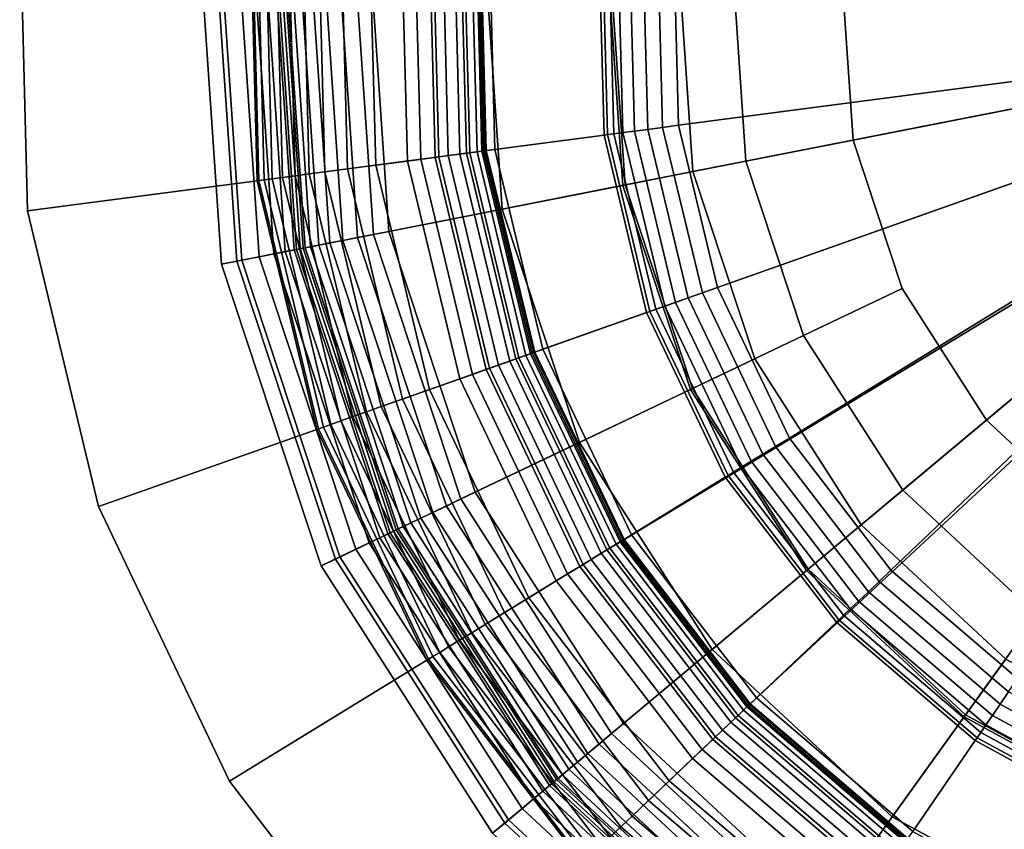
# Model space of a CAD drawing. Extents: x -43.1 to 43.1, y -41.3 to 41.3.
# Tile 123 of 256: x -43.057 to -42.109, y 6.86 to 7.639. Entities that reach past the tile are written whole.
import ezdxf

# ---------------------------------------------------------------- set-up
doc = ezdxf.new("R2010")
doc.units = 0
for name, color, linetype in [('LAMP', 7, 'CONTINUOUS'), ('LAMP_SUPPORT', 18, 'CONTINUOUS'), ('METAL_BASE', 254, 'CONTINUOUS')]:
    doc.layers.add(name, color=color, linetype=linetype)

msp = doc.modelspace()

# ---------------------------------------------------------------- linework, layer by layer
at = {"layer": 'LAMP'}
for points in [[(-42.0338, 8.3006, 31.956), (-42.1868, 8.1882, 31.956), (-41.6655, 7.6388, 31.956), (-41.8577, 8.3714, 31.956)], [(-42.3071, 8.0413, 31.956), (-42.387, 7.8691, 31.956), (-41.6655, 7.6388, 31.956), (-42.1868, 8.1882, 31.956)], [(-42.1739, 7.9577, 35.0862), (-42.0786, 8.0741, 35.0862), (-41.6655, 7.6388, 35.0862), (-42.2372, 7.8213, 35.0862)], [(-42.4216, 7.6824, 31.956), (-42.4087, 7.493, 31.956), (-41.6655, 7.6388, 31.956), (-42.387, 7.8691, 31.956)], [(-42.2647, 7.6733, 35.0862), (-42.2372, 7.8213, 35.0862), (-41.6655, 7.6388, 35.0862), (-42.2544, 7.5232, 35.0862)], [(-42.8628, 7.4039, 34.4527), (-42.8836, 7.709, 34.4527), (-42.8684, 7.7081, 34.5706), (-42.8479, 7.4068, 34.5706)], [(-42.8432, 7.4077, 34.1969), (-42.8636, 7.7079, 34.1969), (-42.8836, 7.709, 34.4527), (-42.8628, 7.4039, 34.4527)], [(-42.8479, 7.4068, 34.5706), (-42.8684, 7.7081, 34.5706), (-42.8099, 7.7048, 34.6933), (-42.7903, 7.4181, 34.6933)], [(-42.8264, 7.411, 33.9125), (-42.8465, 7.7069, 33.9125), (-42.8636, 7.7079, 34.1969), (-42.8432, 7.4077, 34.1969)], [(-42.8124, 7.4138, 33.6123), (-42.8323, 7.7061, 33.6123), (-42.8465, 7.7069, 33.9125), (-42.8264, 7.411, 33.9125)], [(-42.8012, 7.416, 33.3092), (-42.8209, 7.7054, 33.3092), (-42.8323, 7.7061, 33.6123), (-42.8124, 7.4138, 33.6123)], [(-42.7927, 7.4176, 33.0163), (-42.8123, 7.7049, 33.0163), (-42.8209, 7.7054, 33.3092), (-42.8012, 7.416, 33.3092)], [(-42.787, 7.4187, 32.7463), (-42.8065, 7.7046, 32.7463), (-42.8123, 7.7049, 33.0163), (-42.7927, 7.4176, 33.0163)], [(-42.7903, 7.4181, 34.6933), (-42.8099, 7.7048, 34.6933), (-42.7194, 7.6995, 34.8124), (-42.7014, 7.4355, 34.8124)], [(-42.784, 7.4193, 32.5123), (-42.8034, 7.7044, 32.5123), (-42.8065, 7.7046, 32.7463), (-42.787, 7.4187, 32.7463)], [(-42.7821, 7.4197, 32.4972), (-42.8015, 7.7043, 32.4972), (-42.8034, 7.7044, 32.5123), (-42.784, 7.4193, 32.5123)], [(-42.7769, 7.4207, 32.4834), (-42.7962, 7.704, 32.4834), (-42.8015, 7.7043, 32.4972), (-42.7821, 7.4197, 32.4972)], [(-42.7688, 7.4223, 32.4712), (-42.788, 7.7035, 32.4712), (-42.7962, 7.704, 32.4834), (-42.7769, 7.4207, 32.4834)], [(-42.7583, 7.4244, 32.4612), (-42.7773, 7.7029, 32.4612), (-42.788, 7.7035, 32.4712), (-42.7688, 7.4223, 32.4712)], [(-42.7458, 7.4268, 32.4537), (-42.7645, 7.7021, 32.4537), (-42.7773, 7.7029, 32.4612), (-42.7583, 7.4244, 32.4612)], [(-42.7316, 7.4296, 32.4491), (-42.7501, 7.7013, 32.4491), (-42.7645, 7.7021, 32.4537), (-42.7458, 7.4268, 32.4537)], [(-42.7163, 7.4326, 32.4478), (-42.7345, 7.7004, 32.4478), (-42.7501, 7.7013, 32.4491), (-42.7316, 7.4296, 32.4491)], [(-42.476, 7.4798, 32.4555), (-42.4901, 7.6863, 32.4555), (-42.7345, 7.7004, 32.4478), (-42.7163, 7.4326, 32.4478)], [(-42.7014, 7.4355, 34.8124), (-42.7194, 7.6995, 34.8124), (-42.6083, 7.6931, 34.9196), (-42.5922, 7.457, 34.9196)], [(-42.5922, 7.457, 34.9196), (-42.6083, 7.6931, 34.9196), (-42.4879, 7.6862, 35.0066), (-42.4739, 7.4802, 35.0066)], [(-42.4087, 7.493, 31.956), (-42.4216, 7.6824, 31.956), (-42.4901, 7.6863, 32.4555), (-42.476, 7.4798, 32.4555)], [(-42.4739, 7.4802, 35.0066), (-42.4879, 7.6862, 35.0066), (-42.3696, 7.6794, 35.0649), (-42.3576, 7.503, 35.0649)], [(-42.3576, 7.503, 35.0649), (-42.3696, 7.6794, 35.0649), (-42.2647, 7.6733, 35.0862), (-42.2544, 7.5232, 35.0862)], [(-42.3491, 7.3127, 31.956), (-42.2465, 7.1529, 31.956), (-41.6655, 7.6388, 31.956), (-42.4087, 7.493, 31.956)], [(-42.2072, 7.3804, 35.0862), (-42.2544, 7.5232, 35.0862), (-41.6655, 7.6388, 35.0862), (-42.1259, 7.2538, 35.0862)], [(-42.1074, 7.0237, 31.956), (-41.9406, 6.9331, 31.956), (-41.6655, 7.6388, 31.956), (-42.2465, 7.1529, 31.956)], [(-42.0157, 7.1514, 35.0862), (-42.1259, 7.2538, 35.0862), (-41.6655, 7.6388, 35.0862), (-41.8835, 7.0796, 35.0862)], [(-42.3021, 7.3351, 35.0649), (-42.3576, 7.503, 35.0649), (-42.2544, 7.5232, 35.0862), (-42.2072, 7.3804, 35.0862)], [(-42.409, 7.2841, 35.0066), (-42.4739, 7.4802, 35.0066), (-42.3576, 7.503, 35.0649), (-42.3021, 7.3351, 35.0649)], [(-42.3491, 7.3127, 31.956), (-42.4087, 7.493, 31.956), (-42.476, 7.4798, 32.4555), (-42.411, 7.2832, 32.4555)], [(-42.411, 7.2832, 32.4555), (-42.476, 7.4798, 32.4555), (-42.7163, 7.4326, 32.4478), (-42.632, 7.1778, 32.4478)], [(-42.5179, 7.2322, 34.9196), (-42.5922, 7.457, 34.9196), (-42.4739, 7.4802, 35.0066), (-42.409, 7.2841, 35.0066)], [(-42.6183, 7.1843, 34.8124), (-42.7014, 7.4355, 34.8124), (-42.5922, 7.457, 34.9196), (-42.5179, 7.2322, 34.9196)], [(-42.7001, 7.1453, 34.6933), (-42.7903, 7.4181, 34.6933), (-42.7014, 7.4355, 34.8124), (-42.6183, 7.1843, 34.8124)], [(-42.6591, 7.1648, 32.4537), (-42.7458, 7.4268, 32.4537), (-42.7583, 7.4244, 32.4612), (-42.6707, 7.1593, 32.4612)], [(-42.6461, 7.171, 32.4491), (-42.7316, 7.4296, 32.4491), (-42.7458, 7.4268, 32.4537), (-42.6591, 7.1648, 32.4537)], [(-42.632, 7.1778, 32.4478), (-42.7163, 7.4326, 32.4478), (-42.7316, 7.4296, 32.4491), (-42.6461, 7.171, 32.4491)], [(-42.753, 7.12, 34.5706), (-42.8479, 7.4068, 34.5706), (-42.7903, 7.4181, 34.6933), (-42.7001, 7.1453, 34.6933)], [(-42.7101, 7.1405, 33.3092), (-42.8012, 7.416, 33.3092), (-42.8124, 7.4138, 33.6123), (-42.7204, 7.1356, 33.6123)], [(-42.7023, 7.1442, 33.0163), (-42.7927, 7.4176, 33.0163), (-42.8012, 7.416, 33.3092), (-42.7101, 7.1405, 33.3092)], [(-42.6971, 7.1467, 32.7463), (-42.787, 7.4187, 32.7463), (-42.7927, 7.4176, 33.0163), (-42.7023, 7.1442, 33.0163)], [(-42.6943, 7.148, 32.5123), (-42.784, 7.4193, 32.5123), (-42.787, 7.4187, 32.7463), (-42.6971, 7.1467, 32.7463)], [(-42.6925, 7.1489, 32.4972), (-42.7821, 7.4197, 32.4972), (-42.784, 7.4193, 32.5123), (-42.6943, 7.148, 32.5123)], [(-42.6878, 7.1512, 32.4834), (-42.7769, 7.4207, 32.4834), (-42.7821, 7.4197, 32.4972), (-42.6925, 7.1489, 32.4972)], [(-42.6803, 7.1547, 32.4712), (-42.7688, 7.4223, 32.4712), (-42.7769, 7.4207, 32.4834), (-42.6878, 7.1512, 32.4834)], [(-42.6707, 7.1593, 32.4612), (-42.7583, 7.4244, 32.4612), (-42.7688, 7.4223, 32.4712), (-42.6803, 7.1547, 32.4712)], [(-42.7487, 7.1221, 34.1969), (-42.8432, 7.4077, 34.1969), (-42.8628, 7.4039, 34.4527), (-42.7668, 7.1135, 34.4527)], [(-42.7668, 7.1135, 34.4527), (-42.8628, 7.4039, 34.4527), (-42.8479, 7.4068, 34.5706), (-42.753, 7.12, 34.5706)], [(-42.7333, 7.1295, 33.9125), (-42.8264, 7.411, 33.9125), (-42.8432, 7.4077, 34.1969), (-42.7487, 7.1221, 34.1969)], [(-42.7204, 7.1356, 33.6123), (-42.8124, 7.4138, 33.6123), (-42.8264, 7.411, 33.9125), (-42.7333, 7.1295, 33.9125)], [(-42.2065, 7.1864, 35.0649), (-42.3021, 7.3351, 35.0649), (-42.2072, 7.3804, 35.0862), (-42.1259, 7.2538, 35.0862)], [(-42.2975, 7.1103, 35.0066), (-42.409, 7.2841, 35.0066), (-42.3021, 7.3351, 35.0649), (-42.2065, 7.1864, 35.0649)], [(-42.2465, 7.1529, 31.956), (-42.3491, 7.3127, 31.956), (-42.411, 7.2832, 32.4555), (-42.2991, 7.1089, 32.4555)], [(-42.2991, 7.1089, 32.4555), (-42.411, 7.2832, 32.4555), (-42.632, 7.1778, 32.4478), (-42.487, 6.9519, 32.4478)], [(-42.39, 7.033, 34.9196), (-42.5179, 7.2322, 34.9196), (-42.409, 7.2841, 35.0066), (-42.2975, 7.1103, 35.0066)], [(-42.077, 7.066, 35.0649), (-42.2065, 7.1864, 35.0649), (-42.1259, 7.2538, 35.0862), (-42.0157, 7.1514, 35.0862)], [(-42.4754, 6.9616, 34.8124), (-42.6183, 7.1843, 34.8124), (-42.5179, 7.2322, 34.9196), (-42.39, 7.033, 34.9196)], [(-42.5449, 6.9035, 34.6933), (-42.7001, 7.1453, 34.6933), (-42.6183, 7.1843, 34.8124), (-42.4754, 6.9616, 34.8124)], [(-42.1462, 6.9698, 35.0066), (-42.2975, 7.1103, 35.0066), (-42.2065, 7.1864, 35.0649), (-42.077, 7.066, 35.0649)], [(-42.499, 6.9418, 32.4491), (-42.6461, 7.171, 32.4491), (-42.6591, 7.1648, 32.4537), (-42.51, 6.9326, 32.4537)], [(-42.487, 6.9519, 32.4478), (-42.632, 7.1778, 32.4478), (-42.6461, 7.171, 32.4491), (-42.499, 6.9418, 32.4491)], [(-42.5199, 6.9244, 32.4612), (-42.6707, 7.1593, 32.4612), (-42.6803, 7.1547, 32.4712), (-42.5281, 6.9175, 32.4712)], [(-42.51, 6.9326, 32.4537), (-42.6591, 7.1648, 32.4537), (-42.6707, 7.1593, 32.4612), (-42.5199, 6.9244, 32.4612)], [(-42.5344, 6.9122, 32.4834), (-42.6878, 7.1512, 32.4834), (-42.6925, 7.1489, 32.4972), (-42.5384, 6.9088, 32.4972)], [(-42.5281, 6.9175, 32.4712), (-42.6803, 7.1547, 32.4712), (-42.6878, 7.1512, 32.4834), (-42.5344, 6.9122, 32.4834)], [(-42.1074, 7.0237, 31.956), (-42.2465, 7.1529, 31.956), (-42.2991, 7.1089, 32.4555), (-42.1475, 6.968, 32.4555)], [(-42.5899, 6.8658, 34.5706), (-42.753, 7.12, 34.5706), (-42.7001, 7.1453, 34.6933), (-42.5449, 6.9035, 34.6933)], [(-42.5533, 6.8964, 33.3092), (-42.7101, 7.1405, 33.3092), (-42.7204, 7.1356, 33.6123), (-42.5621, 6.8891, 33.6123)], [(-42.5467, 6.9019, 33.0163), (-42.7023, 7.1442, 33.0163), (-42.7101, 7.1405, 33.3092), (-42.5533, 6.8964, 33.3092)], [(-42.5423, 6.9056, 32.7463), (-42.6971, 7.1467, 32.7463), (-42.7023, 7.1442, 33.0163), (-42.5467, 6.9019, 33.0163)], [(-42.5399, 6.9076, 32.5123), (-42.6943, 7.148, 32.5123), (-42.6971, 7.1467, 32.7463), (-42.5423, 6.9056, 32.7463)], [(-42.5384, 6.9088, 32.4972), (-42.6925, 7.1489, 32.4972), (-42.6943, 7.148, 32.5123), (-42.5399, 6.9076, 32.5123)], [(-42.5621, 6.8891, 33.6123), (-42.7204, 7.1356, 33.6123), (-42.7333, 7.1295, 33.9125), (-42.573, 6.8799, 33.9125)], [(-42.5862, 6.8689, 34.1969), (-42.7487, 7.1221, 34.1969), (-42.7668, 7.1135, 34.4527), (-42.6016, 6.8561, 34.4527)], [(-42.573, 6.8799, 33.9125), (-42.7333, 7.1295, 33.9125), (-42.7487, 7.1221, 34.1969), (-42.5862, 6.8689, 34.1969)], [(-42.6016, 6.8561, 34.4527), (-42.7668, 7.1135, 34.4527), (-42.753, 7.12, 34.5706), (-42.5899, 6.8658, 34.5706)], [(-42.1475, 6.968, 32.4555), (-42.2991, 7.1089, 32.4555), (-42.487, 6.9519, 32.4478), (-42.2903, 6.7692, 32.4478)], [(-42.2166, 6.8718, 34.9196), (-42.39, 7.033, 34.9196), (-42.2975, 7.1103, 35.0066), (-42.1462, 6.9698, 35.0066)], [(-41.9647, 6.8712, 35.0066), (-42.1462, 6.9698, 35.0066), (-42.077, 7.066, 35.0649), (-41.9217, 6.9817, 35.0649)], [(-42.2815, 6.7815, 34.8124), (-42.4754, 6.9616, 34.8124), (-42.39, 7.033, 34.9196), (-42.2166, 6.8718, 34.9196)], [(-41.9406, 6.9331, 31.956), (-42.1074, 7.0237, 31.956), (-42.1475, 6.968, 32.4555), (-41.9655, 6.8692, 32.4555)], [(-42.0085, 6.7589, 34.9196), (-42.2166, 6.8718, 34.9196), (-42.1462, 6.9698, 35.0066), (-41.9647, 6.8712, 35.0066)], [(-42.3344, 6.7078, 34.6933), (-42.5449, 6.9035, 34.6933), (-42.4754, 6.9616, 34.8124), (-42.2815, 6.7815, 34.8124)], [(-41.9655, 6.8692, 32.4555), (-42.1475, 6.968, 32.4555), (-42.2903, 6.7692, 32.4478), (-42.0544, 6.6411, 32.4478)], [(-42.2903, 6.7692, 32.4478), (-42.487, 6.9519, 32.4478), (-42.499, 6.9418, 32.4491), (-42.2995, 6.7565, 32.4491)], [(-42.2995, 6.7565, 32.4491), (-42.499, 6.9418, 32.4491), (-42.51, 6.9326, 32.4537), (-42.3079, 6.7447, 32.4537)], [(-42.3079, 6.7447, 32.4537), (-42.51, 6.9326, 32.4537), (-42.5199, 6.9244, 32.4612), (-42.3154, 6.7344, 32.4612)], [(-42.3154, 6.7344, 32.4612), (-42.5199, 6.9244, 32.4612), (-42.5281, 6.9175, 32.4712), (-42.3216, 6.7257, 32.4712)], [(-42.3216, 6.7257, 32.4712), (-42.5281, 6.9175, 32.4712), (-42.5344, 6.9122, 32.4834), (-42.3264, 6.719, 32.4834)], [(-42.3686, 6.6602, 34.5706), (-42.5899, 6.8658, 34.5706), (-42.5449, 6.9035, 34.6933), (-42.3344, 6.7078, 34.6933)], [(-42.3324, 6.7106, 32.7463), (-42.5423, 6.9056, 32.7463), (-42.5467, 6.9019, 33.0163), (-42.3358, 6.7059, 33.0163)], [(-42.3306, 6.7131, 32.5123), (-42.5399, 6.9076, 32.5123), (-42.5423, 6.9056, 32.7463), (-42.3324, 6.7106, 32.7463)], [(-42.3295, 6.7147, 32.4972), (-42.5384, 6.9088, 32.4972), (-42.5399, 6.9076, 32.5123), (-42.3306, 6.7131, 32.5123)], [(-42.3264, 6.719, 32.4834), (-42.5344, 6.9122, 32.4834), (-42.5384, 6.9088, 32.4972), (-42.3295, 6.7147, 32.4972)], [(-42.3408, 6.6989, 33.3092), (-42.5533, 6.8964, 33.3092), (-42.5621, 6.8891, 33.6123), (-42.3475, 6.6896, 33.6123)], [(-42.3358, 6.7059, 33.0163), (-42.5467, 6.9019, 33.0163), (-42.5533, 6.8964, 33.3092), (-42.3408, 6.6989, 33.3092)], [(-42.3475, 6.6896, 33.6123), (-42.5621, 6.8891, 33.6123), (-42.573, 6.8799, 33.9125), (-42.3558, 6.678, 33.9125)], [(-42.3558, 6.678, 33.9125), (-42.573, 6.8799, 33.9125), (-42.5862, 6.8689, 34.1969), (-42.3658, 6.6641, 34.1969)], [(-42.3658, 6.6641, 34.1969), (-42.5862, 6.8689, 34.1969), (-42.6016, 6.8561, 34.4527), (-42.3775, 6.6479, 34.4527)], [(-42.3775, 6.6479, 34.4527), (-42.6016, 6.8561, 34.4527), (-42.5899, 6.8658, 34.5706), (-42.3686, 6.6602, 34.5706)], [(-42.0489, 6.6552, 34.8124), (-42.2815, 6.7815, 34.8124), (-42.2166, 6.8718, 34.9196), (-42.0085, 6.7589, 34.9196)]]:
    msp.add_3dface(points, dxfattribs=at)
at = {"layer": 'LAMP_SUPPORT'}
for points in [[(-41.6845, 7.6398, 31.3898), (-41.6832, 7.6299, 31.3898), (-42.6139, 7.7129, 31.3898), (-42.5775, 7.9094, 31.3898)], [(-42.8348, 7.7303, 28.8247), (-42.8283, 7.4842, 28.8247), (-42.8266, 7.4844, 28.8097), (-42.833, 7.7302, 28.8097)], [(-42.8348, 7.7303, 32.2886), (-42.8283, 7.4842, 32.2886), (-42.8283, 7.4842, 28.8247), (-42.8348, 7.7303, 28.8247)], [(-42.833, 7.7302, 32.3037), (-42.8266, 7.4844, 32.3037), (-42.8283, 7.4842, 32.2886), (-42.8348, 7.7303, 32.2886)], [(-42.833, 7.7302, 28.8097), (-42.8266, 7.4844, 28.8097), (-42.8217, 7.4851, 28.7959), (-42.8281, 7.7298, 28.7959)], [(-42.8281, 7.7298, 32.3175), (-42.8217, 7.4851, 32.3175), (-42.8266, 7.4844, 32.3037), (-42.833, 7.7302, 32.3037)], [(-42.8281, 7.7298, 28.7959), (-42.8217, 7.4851, 28.7959), (-42.814, 7.4861, 28.7837), (-42.8204, 7.7292, 28.7837)], [(-42.8204, 7.7292, 32.3297), (-42.814, 7.4861, 32.3297), (-42.8217, 7.4851, 32.3175), (-42.8281, 7.7298, 32.3175)], [(-42.8204, 7.7292, 28.7837), (-42.814, 7.4861, 28.7837), (-42.8039, 7.4874, 28.7735), (-42.8102, 7.7284, 28.7735)], [(-42.8102, 7.7284, 32.3398), (-42.8039, 7.4874, 32.3398), (-42.814, 7.4861, 32.3297), (-42.8204, 7.7292, 32.3297)], [(-42.8102, 7.7284, 28.7735), (-42.8039, 7.4874, 28.7735), (-42.7918, 7.489, 28.7657), (-42.7981, 7.7274, 28.7657)], [(-42.7981, 7.7274, 32.3476), (-42.7918, 7.489, 32.3476), (-42.8039, 7.4874, 32.3398), (-42.8102, 7.7284, 32.3398)], [(-42.7981, 7.7274, 28.7657), (-42.7918, 7.489, 28.7657), (-42.7781, 7.4908, 28.7608), (-42.7843, 7.7263, 28.7608)], [(-42.7843, 7.7263, 32.3525), (-42.7781, 7.4908, 32.3525), (-42.7918, 7.489, 32.3476), (-42.7981, 7.7274, 32.3476)], [(-42.7843, 7.7263, 28.7608), (-42.7781, 7.4908, 28.7608), (-42.7632, 7.4928, 28.7591), (-42.7693, 7.7251, 28.7591)], [(-42.7693, 7.7251, 32.3543), (-42.7632, 7.4928, 32.3543), (-42.7781, 7.4908, 32.3525), (-42.7843, 7.7263, 32.3525)], [(-42.7693, 7.7251, 28.7591), (-42.7632, 7.4928, 28.7591), (-42.7414, 7.4956, 28.7574), (-42.7474, 7.7234, 28.7574)], [(-42.6763, 7.7178, 32.3543), (-42.6707, 7.5049, 32.3543), (-42.7632, 7.4928, 32.3543), (-42.7693, 7.7251, 32.3543)], [(-42.7474, 7.7234, 28.7574), (-42.7414, 7.4956, 28.7574), (-42.7141, 7.4992, 28.7526), (-42.72, 7.7213, 28.7526)], [(-42.72, 7.7213, 28.7526), (-42.7141, 7.4992, 28.7526), (-42.6836, 7.5032, 28.745), (-42.6892, 7.7188, 28.745)], [(-42.6892, 7.7188, 28.745), (-42.6836, 7.5032, 28.745), (-42.6532, 7.5072, 28.735), (-42.6587, 7.7164, 28.735)], [(-42.6624, 7.7167, 32.3527), (-42.6569, 7.5067, 32.3527), (-42.6707, 7.5049, 32.3543), (-42.6763, 7.7178, 32.3543)], [(-42.6496, 7.7157, 32.3481), (-42.6442, 7.5084, 32.3481), (-42.6569, 7.5067, 32.3527), (-42.6624, 7.7167, 32.3527)], [(-42.6587, 7.7164, 28.735), (-42.6532, 7.5072, 28.735), (-42.6267, 7.5107, 28.7229), (-42.632, 7.7143, 28.7229)], [(-42.6384, 7.7148, 32.3409), (-42.633, 7.5099, 32.3409), (-42.6442, 7.5084, 32.3481), (-42.6496, 7.7157, 32.3481)], [(-42.6289, 7.7141, 32.3315), (-42.6236, 7.5111, 32.3315), (-42.633, 7.5099, 32.3409), (-42.6384, 7.7148, 32.3409)], [(-42.632, 7.7143, 28.7229), (-42.6267, 7.5107, 28.7229), (-42.6076, 7.5132, 28.709), (-42.6128, 7.7128, 28.709)], [(-42.6218, 7.7135, 32.3202), (-42.6165, 7.5121, 32.3202), (-42.6236, 7.5111, 32.3315), (-42.6289, 7.7141, 32.3315)], [(-42.6172, 7.7132, 32.3074), (-42.6119, 7.5127, 32.3074), (-42.6165, 7.5121, 32.3202), (-42.6218, 7.7135, 32.3202)], [(-42.6155, 7.713, 32.2934), (-42.6103, 7.5129, 32.2934), (-42.6119, 7.5127, 32.3074), (-42.6172, 7.7132, 32.3074)], [(-42.6139, 7.7129, 31.3898), (-42.6087, 7.5131, 31.3898), (-42.6103, 7.5129, 32.2934), (-42.6155, 7.713, 32.2934)], [(-41.6832, 7.6299, 31.3898), (-42.562, 7.3187, 31.3898), (-42.6087, 7.5131, 31.3898), (-42.6139, 7.7129, 31.3898)], [(-42.6128, 7.7128, 28.709), (-42.6076, 7.5132, 28.709), (-42.5993, 7.5143, 28.6937), (-42.6045, 7.7122, 28.6937)], [(-42.6045, 7.7122, 28.6937), (-42.5993, 7.5143, 28.6937), (-42.4942, 7.5282, 27.6716), (-42.4988, 7.7039, 27.6716)], [(-42.4988, 7.7039, 27.6716), (-42.4942, 7.5282, 27.6716), (-42.491, 7.5286, 27.6563), (-42.4955, 7.7036, 27.6563)], [(-42.4955, 7.7036, 27.6563), (-42.491, 7.5286, 27.6563), (-42.4848, 7.5294, 27.6424), (-42.4893, 7.7031, 27.6424)], [(-42.4893, 7.7031, 27.6424), (-42.4848, 7.5294, 27.6424), (-42.476, 7.5306, 27.6303), (-42.4805, 7.7024, 27.6303)], [(-42.4805, 7.7024, 27.6303), (-42.476, 7.5306, 27.6303), (-42.465, 7.532, 27.6203), (-42.4694, 7.7015, 27.6203)], [(-42.4694, 7.7015, 27.6203), (-42.465, 7.532, 27.6203), (-42.4521, 7.5337, 27.6127), (-42.4565, 7.7005, 27.6127)], [(-42.4565, 7.7005, 27.6127), (-42.4521, 7.5337, 27.6127), (-42.4378, 7.5356, 27.6079), (-42.4421, 7.6994, 27.6079)], [(-42.4421, 7.6994, 27.6079), (-42.4378, 7.5356, 27.6079), (-42.4224, 7.5376, 27.6063), (-42.4266, 7.6982, 27.6063)], [(-42.4266, 7.6982, 27.6063), (-42.4224, 7.5376, 27.6063), (-42.0713, 7.5838, 27.6063), (-42.0735, 7.6704, 27.6063)], [(-41.6832, 7.6299, 31.3898), (-41.678, 7.6215, 31.3898), (-42.4759, 7.1383, 31.3898), (-42.562, 7.3187, 31.3898)], [(-41.678, 7.6215, 31.3898), (-41.6699, 7.6158, 31.3898), (-42.3543, 6.9798, 31.3898), (-42.4759, 7.1383, 31.3898)], [(-41.6699, 7.6158, 31.3898), (-42.0266, 6.7546, 31.3898), (-42.2023, 6.85, 31.3898), (-42.3543, 6.9798, 31.3898)], [(-42.4224, 7.5376, 27.6063), (-42.3849, 7.3815, 27.6063), (-42.0511, 7.4997, 27.6063), (-42.0713, 7.5838, 27.6063)], [(-42.491, 7.5286, 27.6563), (-42.4501, 7.3584, 27.6563), (-42.4442, 7.3605, 27.6424), (-42.4848, 7.5294, 27.6424)], [(-42.4848, 7.5294, 27.6424), (-42.4442, 7.3605, 27.6424), (-42.4358, 7.3634, 27.6303), (-42.476, 7.5306, 27.6303)], [(-42.476, 7.5306, 27.6303), (-42.4358, 7.3634, 27.6303), (-42.4254, 7.3671, 27.6203), (-42.465, 7.532, 27.6203)], [(-42.465, 7.532, 27.6203), (-42.4254, 7.3671, 27.6203), (-42.4132, 7.3714, 27.6127), (-42.4521, 7.5337, 27.6127)], [(-42.4521, 7.5337, 27.6127), (-42.4132, 7.3714, 27.6127), (-42.3995, 7.3763, 27.6079), (-42.4378, 7.5356, 27.6079)], [(-42.4378, 7.5356, 27.6079), (-42.3995, 7.3763, 27.6079), (-42.3849, 7.3815, 27.6063), (-42.4224, 7.5376, 27.6063)], [(-42.5993, 7.5143, 28.6937), (-42.5531, 7.3219, 28.6937), (-42.4532, 7.3573, 27.6716), (-42.4942, 7.5282, 27.6716)], [(-42.4942, 7.5282, 27.6716), (-42.4532, 7.3573, 27.6716), (-42.4501, 7.3584, 27.6563), (-42.491, 7.5286, 27.6563)], [(-42.6532, 7.5072, 28.735), (-42.6044, 7.3037, 28.735), (-42.5792, 7.3127, 28.7229), (-42.6267, 7.5107, 28.7229)], [(-42.6236, 7.5111, 32.3315), (-42.5762, 7.3137, 32.3315), (-42.5851, 7.3105, 32.3409), (-42.633, 7.5099, 32.3409)], [(-42.6267, 7.5107, 28.7229), (-42.5792, 7.3127, 28.7229), (-42.561, 7.3191, 28.709), (-42.6076, 7.5132, 28.709)], [(-42.6165, 7.5121, 32.3202), (-42.5694, 7.3161, 32.3202), (-42.5762, 7.3137, 32.3315), (-42.6236, 7.5111, 32.3315)], [(-42.6119, 7.5127, 32.3074), (-42.5651, 7.3176, 32.3074), (-42.5694, 7.3161, 32.3202), (-42.6165, 7.5121, 32.3202)], [(-42.6103, 7.5129, 32.2934), (-42.5636, 7.3182, 32.2934), (-42.5651, 7.3176, 32.3074), (-42.6119, 7.5127, 32.3074)], [(-42.6087, 7.5131, 31.3898), (-42.562, 7.3187, 31.3898), (-42.5636, 7.3182, 32.2934), (-42.6103, 7.5129, 32.2934)], [(-42.6076, 7.5132, 28.709), (-42.561, 7.3191, 28.709), (-42.5531, 7.3219, 28.6937), (-42.5993, 7.5143, 28.6937)], [(-42.6707, 7.5049, 32.3543), (-42.621, 7.2978, 32.3543), (-42.7089, 7.2667, 32.3543), (-42.7632, 7.4928, 32.3543)], [(-42.7141, 7.4992, 28.7526), (-42.6623, 7.2832, 28.7526), (-42.6332, 7.2935, 28.745), (-42.6836, 7.5032, 28.745)], [(-42.6836, 7.5032, 28.745), (-42.6332, 7.2935, 28.745), (-42.6044, 7.3037, 28.735), (-42.6532, 7.5072, 28.735)], [(-42.6569, 7.5067, 32.3527), (-42.6079, 7.3025, 32.3527), (-42.621, 7.2978, 32.3543), (-42.6707, 7.5049, 32.3543)], [(-42.6442, 7.5084, 32.3481), (-42.5958, 7.3068, 32.3481), (-42.6079, 7.3025, 32.3527), (-42.6569, 7.5067, 32.3527)], [(-42.633, 7.5099, 32.3409), (-42.5851, 7.3105, 32.3409), (-42.5958, 7.3068, 32.3481), (-42.6442, 7.5084, 32.3481)], [(-42.7781, 7.4908, 28.7608), (-42.7231, 7.2617, 28.7608), (-42.7089, 7.2667, 28.7591), (-42.7632, 7.4928, 28.7591)], [(-42.7632, 7.4928, 32.3543), (-42.7089, 7.2667, 32.3543), (-42.7231, 7.2617, 32.3525), (-42.7781, 7.4908, 32.3525)], [(-42.7632, 7.4928, 28.7591), (-42.7089, 7.2667, 28.7591), (-42.6882, 7.274, 28.7574), (-42.7414, 7.4956, 28.7574)], [(-42.7414, 7.4956, 28.7574), (-42.6882, 7.274, 28.7574), (-42.6623, 7.2832, 28.7526), (-42.7141, 7.4992, 28.7526)], [(-42.3849, 7.3815, 27.6063), (-42.3157, 7.2365, 27.6063), (-42.0138, 7.4215, 27.6063), (-42.0511, 7.4997, 27.6063)], [(-42.8283, 7.4842, 28.8247), (-42.7708, 7.2448, 28.8247), (-42.7692, 7.2454, 28.8097), (-42.8266, 7.4844, 28.8097)], [(-42.8266, 7.4844, 32.3037), (-42.7692, 7.2454, 32.3037), (-42.7708, 7.2448, 32.2886), (-42.8283, 7.4842, 32.2886)], [(-42.8283, 7.4842, 32.2886), (-42.7708, 7.2448, 32.2886), (-42.7708, 7.2448, 28.8247), (-42.8283, 7.4842, 28.8247)], [(-42.8266, 7.4844, 28.8097), (-42.7692, 7.2454, 28.8097), (-42.7645, 7.247, 28.7959), (-42.8217, 7.4851, 28.7959)], [(-42.8217, 7.4851, 32.3175), (-42.7645, 7.247, 32.3175), (-42.7692, 7.2454, 32.3037), (-42.8266, 7.4844, 32.3037)], [(-42.8217, 7.4851, 28.7959), (-42.7645, 7.247, 28.7959), (-42.7572, 7.2496, 28.7837), (-42.814, 7.4861, 28.7837)], [(-42.814, 7.4861, 32.3297), (-42.7572, 7.2496, 32.3297), (-42.7645, 7.247, 32.3175), (-42.8217, 7.4851, 32.3175)], [(-42.814, 7.4861, 28.7837), (-42.7572, 7.2496, 28.7837), (-42.7476, 7.253, 28.7735), (-42.8039, 7.4874, 28.7735)], [(-42.8039, 7.4874, 32.3398), (-42.7476, 7.253, 32.3398), (-42.7572, 7.2496, 32.3297), (-42.814, 7.4861, 32.3297)], [(-42.8039, 7.4874, 28.7735), (-42.7476, 7.253, 28.7735), (-42.7361, 7.2571, 28.7657), (-42.7918, 7.489, 28.7657)], [(-42.7918, 7.489, 32.3476), (-42.7361, 7.2571, 32.3476), (-42.7476, 7.253, 32.3398), (-42.8039, 7.4874, 32.3398)], [(-42.7918, 7.489, 28.7657), (-42.7361, 7.2571, 28.7657), (-42.7231, 7.2617, 28.7608), (-42.7781, 7.4908, 28.7608)], [(-42.7781, 7.4908, 32.3525), (-42.7231, 7.2617, 32.3525), (-42.7361, 7.2571, 32.3476), (-42.7918, 7.489, 32.3476)], [(-42.3157, 7.2365, 27.6063), (-42.218, 7.1091, 27.6063), (-41.9611, 7.3529, 27.6063), (-42.0138, 7.4215, 27.6063)], [(-42.3995, 7.3763, 27.6079), (-42.329, 7.2284, 27.6079), (-42.3157, 7.2365, 27.6063), (-42.3849, 7.3815, 27.6063)], [(-42.4254, 7.3671, 27.6203), (-42.3524, 7.2141, 27.6203), (-42.3413, 7.2208, 27.6127), (-42.4132, 7.3714, 27.6127)], [(-42.4132, 7.3714, 27.6127), (-42.3413, 7.2208, 27.6127), (-42.329, 7.2284, 27.6079), (-42.3995, 7.3763, 27.6079)], [(-42.4501, 7.3584, 27.6563), (-42.3747, 7.2004, 27.6563), (-42.3694, 7.2036, 27.6424), (-42.4442, 7.3605, 27.6424)], [(-42.4442, 7.3605, 27.6424), (-42.3694, 7.2036, 27.6424), (-42.3618, 7.2083, 27.6303), (-42.4358, 7.3634, 27.6303)], [(-42.4358, 7.3634, 27.6303), (-42.3618, 7.2083, 27.6303), (-42.3524, 7.2141, 27.6203), (-42.4254, 7.3671, 27.6203)], [(-42.5531, 7.3219, 28.6937), (-42.4679, 7.1433, 28.6937), (-42.3775, 7.1987, 27.6716), (-42.4532, 7.3573, 27.6716)], [(-42.4532, 7.3573, 27.6716), (-42.3775, 7.1987, 27.6716), (-42.3747, 7.2004, 27.6563), (-42.4501, 7.3584, 27.6563)], [(-42.218, 7.1091, 27.6063), (-42.0959, 7.0048, 27.6063), (-41.8953, 7.2966, 27.6063), (-41.9611, 7.3529, 27.6063)], [(-42.561, 7.3191, 28.709), (-42.475, 7.1389, 28.709), (-42.4679, 7.1433, 28.6937), (-42.5531, 7.3219, 28.6937)], [(-42.6044, 7.3037, 28.735), (-42.5143, 7.1148, 28.735), (-42.4915, 7.1288, 28.7229), (-42.5792, 7.3127, 28.7229)], [(-42.5762, 7.3137, 32.3315), (-42.4888, 7.1304, 32.3315), (-42.4969, 7.1255, 32.3409), (-42.5851, 7.3105, 32.3409)], [(-42.5792, 7.3127, 28.7229), (-42.4915, 7.1288, 28.7229), (-42.475, 7.1389, 28.709), (-42.561, 7.3191, 28.709)], [(-42.5694, 7.3161, 32.3202), (-42.4827, 7.1342, 32.3202), (-42.4888, 7.1304, 32.3315), (-42.5762, 7.3137, 32.3315)], [(-42.5651, 7.3176, 32.3074), (-42.4787, 7.1366, 32.3074), (-42.4827, 7.1342, 32.3202), (-42.5694, 7.3161, 32.3202)], [(-42.5636, 7.3182, 32.2934), (-42.4774, 7.1375, 32.2934), (-42.4787, 7.1366, 32.3074), (-42.5651, 7.3176, 32.3074)], [(-42.562, 7.3187, 31.3898), (-42.4759, 7.1383, 31.3898), (-42.4774, 7.1375, 32.2934), (-42.5636, 7.3182, 32.2934)], [(-42.6332, 7.2935, 28.745), (-42.5404, 7.0989, 28.745), (-42.5143, 7.1148, 28.735), (-42.6044, 7.3037, 28.735)], [(-42.6079, 7.3025, 32.3527), (-42.5174, 7.1129, 32.3527), (-42.5293, 7.1056, 32.3543), (-42.621, 7.2978, 32.3543)], [(-42.5958, 7.3068, 32.3481), (-42.5065, 7.1196, 32.3481), (-42.5174, 7.1129, 32.3527), (-42.6079, 7.3025, 32.3527)], [(-42.5851, 7.3105, 32.3409), (-42.4969, 7.1255, 32.3409), (-42.5065, 7.1196, 32.3481), (-42.5958, 7.3068, 32.3481)], [(-42.621, 7.2978, 32.3543), (-42.5293, 7.1056, 32.3543), (-42.6088, 7.0569, 32.3543), (-42.7089, 7.2667, 32.3543)], [(-42.6623, 7.2832, 28.7526), (-42.5667, 7.0827, 28.7526), (-42.5404, 7.0989, 28.745), (-42.6332, 7.2935, 28.745)], [(-42.6882, 7.274, 28.7574), (-42.5901, 7.0684, 28.7574), (-42.5667, 7.0827, 28.7526), (-42.6623, 7.2832, 28.7526)], [(-42.7089, 7.2667, 28.7591), (-42.6088, 7.0569, 28.7591), (-42.5901, 7.0684, 28.7574), (-42.6882, 7.274, 28.7574)], [(-42.7231, 7.2617, 28.7608), (-42.6217, 7.049, 28.7608), (-42.6088, 7.0569, 28.7591), (-42.7089, 7.2667, 28.7591)], [(-42.7089, 7.2667, 32.3543), (-42.6088, 7.0569, 32.3543), (-42.6217, 7.049, 32.3525), (-42.7231, 7.2617, 32.3525)], [(-42.7476, 7.253, 28.7735), (-42.6439, 7.0354, 28.7735), (-42.6335, 7.0418, 28.7657), (-42.7361, 7.2571, 28.7657)], [(-42.7361, 7.2571, 32.3476), (-42.6335, 7.0418, 32.3476), (-42.6439, 7.0354, 32.3398), (-42.7476, 7.253, 32.3398)], [(-42.7361, 7.2571, 28.7657), (-42.6335, 7.0418, 28.7657), (-42.6217, 7.049, 28.7608), (-42.7231, 7.2617, 28.7608)], [(-42.7231, 7.2617, 32.3525), (-42.6217, 7.049, 32.3525), (-42.6335, 7.0418, 32.3476), (-42.7361, 7.2571, 32.3476)], [(-42.7708, 7.2448, 28.8247), (-42.6648, 7.0226, 28.8247), (-42.6634, 7.0235, 28.8097), (-42.7692, 7.2454, 28.8097)], [(-42.7692, 7.2454, 32.3037), (-42.6634, 7.0235, 32.3037), (-42.6648, 7.0226, 32.2886), (-42.7708, 7.2448, 32.2886)], [(-42.7708, 7.2448, 32.2886), (-42.6648, 7.0226, 32.2886), (-42.6648, 7.0226, 28.8247), (-42.7708, 7.2448, 28.8247)], [(-42.7692, 7.2454, 28.8097), (-42.6634, 7.0235, 28.8097), (-42.6591, 7.0261, 28.7959), (-42.7645, 7.247, 28.7959)], [(-42.7645, 7.247, 32.3175), (-42.6591, 7.0261, 32.3175), (-42.6634, 7.0235, 32.3037), (-42.7692, 7.2454, 32.3037)], [(-42.7645, 7.247, 28.7959), (-42.6591, 7.0261, 28.7959), (-42.6525, 7.0301, 28.7837), (-42.7572, 7.2496, 28.7837)], [(-42.7572, 7.2496, 32.3297), (-42.6525, 7.0301, 32.3297), (-42.6591, 7.0261, 32.3175), (-42.7645, 7.247, 32.3175)], [(-42.7572, 7.2496, 28.7837), (-42.6525, 7.0301, 28.7837), (-42.6439, 7.0354, 28.7735), (-42.7476, 7.253, 28.7735)], [(-42.7476, 7.253, 32.3398), (-42.6439, 7.0354, 32.3398), (-42.6525, 7.0301, 32.3297), (-42.7572, 7.2496, 32.3297)], [(-42.329, 7.2284, 27.6079), (-42.2293, 7.0984, 27.6079), (-42.218, 7.1091, 27.6063), (-42.3157, 7.2365, 27.6063)], [(-42.3413, 7.2208, 27.6127), (-42.2397, 7.0884, 27.6127), (-42.2293, 7.0984, 27.6079), (-42.329, 7.2284, 27.6079)], [(-42.3524, 7.2141, 27.6203), (-42.2491, 7.0795, 27.6203), (-42.2397, 7.0884, 27.6127), (-42.3413, 7.2208, 27.6127)], [(-42.3694, 7.2036, 27.6424), (-42.2636, 7.0658, 27.6424), (-42.2572, 7.0719, 27.6303), (-42.3618, 7.2083, 27.6303)], [(-42.3618, 7.2083, 27.6303), (-42.2572, 7.0719, 27.6303), (-42.2491, 7.0795, 27.6203), (-42.3524, 7.2141, 27.6203)], [(-42.4679, 7.1433, 28.6937), (-42.3474, 6.9863, 28.6937), (-42.2705, 7.0592, 27.6716), (-42.3775, 7.1987, 27.6716)], [(-42.3775, 7.1987, 27.6716), (-42.2705, 7.0592, 27.6716), (-42.2682, 7.0615, 27.6563), (-42.3747, 7.2004, 27.6563)], [(-42.3747, 7.2004, 27.6563), (-42.2682, 7.0615, 27.6563), (-42.2636, 7.0658, 27.6424), (-42.3694, 7.2036, 27.6424)], [(-42.475, 7.1389, 28.709), (-42.3535, 6.9805, 28.709), (-42.3474, 6.9863, 28.6937), (-42.4679, 7.1433, 28.6937)], [(-42.4915, 7.1288, 28.7229), (-42.3675, 6.9672, 28.7229), (-42.3535, 6.9805, 28.709), (-42.475, 7.1389, 28.709)], [(-42.4827, 7.1342, 32.3202), (-42.36, 6.9743, 32.3202), (-42.3652, 6.9694, 32.3315), (-42.4888, 7.1304, 32.3315)], [(-42.4787, 7.1366, 32.3074), (-42.3566, 6.9775, 32.3074), (-42.36, 6.9743, 32.3202), (-42.4827, 7.1342, 32.3202)], [(-42.4774, 7.1375, 32.2934), (-42.3555, 6.9786, 32.2934), (-42.3566, 6.9775, 32.3074), (-42.4787, 7.1366, 32.3074)], [(-42.4759, 7.1383, 31.3898), (-42.3543, 6.9798, 31.3898), (-42.3555, 6.9786, 32.2934), (-42.4774, 7.1375, 32.2934)], [(-42.5143, 7.1148, 28.735), (-42.3869, 6.9488, 28.735), (-42.3675, 6.9672, 28.7229), (-42.4915, 7.1288, 28.7229)], [(-42.4969, 7.1255, 32.3409), (-42.3721, 6.9629, 32.3409), (-42.3803, 6.9551, 32.3481), (-42.5065, 7.1196, 32.3481)], [(-42.4888, 7.1304, 32.3315), (-42.3652, 6.9694, 32.3315), (-42.3721, 6.9629, 32.3409), (-42.4969, 7.1255, 32.3409)], [(-42.5404, 7.0989, 28.745), (-42.4091, 6.9278, 28.745), (-42.3869, 6.9488, 28.735), (-42.5143, 7.1148, 28.735)], [(-42.5174, 7.1129, 32.3527), (-42.3896, 6.9463, 32.3527), (-42.3997, 6.9367, 32.3543), (-42.5293, 7.1056, 32.3543)], [(-42.5065, 7.1196, 32.3481), (-42.3803, 6.9551, 32.3481), (-42.3896, 6.9463, 32.3527), (-42.5174, 7.1129, 32.3527)], [(-42.5293, 7.1056, 32.3543), (-42.3997, 6.9367, 32.3543), (-42.4673, 6.8725, 32.3543), (-42.6088, 7.0569, 32.3543)], [(-42.2293, 7.0984, 27.6079), (-42.1047, 6.992, 27.6079), (-42.0959, 7.0048, 27.6063), (-42.218, 7.1091, 27.6063)], [(-42.5667, 7.0827, 28.7526), (-42.4314, 6.9065, 28.7526), (-42.4091, 6.9278, 28.745), (-42.5404, 7.0989, 28.745)], [(-42.2397, 7.0884, 27.6127), (-42.1128, 6.9801, 27.6127), (-42.1047, 6.992, 27.6079), (-42.2293, 7.0984, 27.6079)], [(-42.2491, 7.0795, 27.6203), (-42.1202, 6.9694, 27.6203), (-42.1128, 6.9801, 27.6127), (-42.2397, 7.0884, 27.6127)], [(-42.5901, 7.0684, 28.7574), (-42.4514, 6.8876, 28.7574), (-42.4314, 6.9065, 28.7526), (-42.5667, 7.0827, 28.7526)], [(-42.2572, 7.0719, 27.6303), (-42.1265, 6.9602, 27.6303), (-42.1202, 6.9694, 27.6203), (-42.2491, 7.0795, 27.6203)], [(-42.6088, 7.0569, 28.7591), (-42.4673, 6.8725, 28.7591), (-42.4514, 6.8876, 28.7574), (-42.5901, 7.0684, 28.7574)], [(-42.2682, 7.0615, 27.6563), (-42.135, 6.9478, 27.6563), (-42.1315, 6.9529, 27.6424), (-42.2636, 7.0658, 27.6424)], [(-42.2636, 7.0658, 27.6424), (-42.1315, 6.9529, 27.6424), (-42.1265, 6.9602, 27.6303), (-42.2572, 7.0719, 27.6303)], [(-42.6217, 7.049, 28.7608), (-42.4782, 6.8621, 28.7608), (-42.4673, 6.8725, 28.7591), (-42.6088, 7.0569, 28.7591)], [(-42.6088, 7.0569, 32.3543), (-42.4673, 6.8725, 32.3543), (-42.4782, 6.8621, 32.3525), (-42.6217, 7.049, 32.3525)], [(-42.3474, 6.9863, 28.6937), (-42.1969, 6.8577, 28.6937), (-42.1369, 6.9451, 27.6716), (-42.2705, 7.0592, 27.6716)], [(-42.2705, 7.0592, 27.6716), (-42.1369, 6.9451, 27.6716), (-42.135, 6.9478, 27.6563), (-42.2682, 7.0615, 27.6563)], [(-42.6335, 7.0418, 28.7657), (-42.4883, 6.8526, 28.7657), (-42.4782, 6.8621, 28.7608), (-42.6217, 7.049, 28.7608)], [(-42.6217, 7.049, 32.3525), (-42.4782, 6.8621, 32.3525), (-42.4883, 6.8526, 32.3476), (-42.6335, 7.0418, 32.3476)], [(-42.6439, 7.0354, 28.7735), (-42.4971, 6.8442, 28.7735), (-42.4883, 6.8526, 28.7657), (-42.6335, 7.0418, 28.7657)], [(-42.6335, 7.0418, 32.3476), (-42.4883, 6.8526, 32.3476), (-42.4971, 6.8442, 32.3398), (-42.6439, 7.0354, 32.3398)], [(-42.6591, 7.0261, 28.7959), (-42.5101, 6.8319, 28.7959), (-42.5045, 6.8372, 28.7837), (-42.6525, 7.0301, 28.7837)], [(-42.6525, 7.0301, 32.3297), (-42.5045, 6.8372, 32.3297), (-42.5101, 6.8319, 32.3175), (-42.6591, 7.0261, 32.3175)], [(-42.6525, 7.0301, 28.7837), (-42.5045, 6.8372, 28.7837), (-42.4971, 6.8442, 28.7735), (-42.6439, 7.0354, 28.7735)], [(-42.6439, 7.0354, 32.3398), (-42.4971, 6.8442, 32.3398), (-42.5045, 6.8372, 32.3297), (-42.6525, 7.0301, 32.3297)], [(-42.6648, 7.0226, 28.8247), (-42.515, 6.8273, 28.8247), (-42.5137, 6.8285, 28.8097), (-42.6634, 7.0235, 28.8097)], [(-42.6634, 7.0235, 32.3037), (-42.5137, 6.8285, 32.3037), (-42.515, 6.8273, 32.2886), (-42.6648, 7.0226, 32.2886)], [(-42.6648, 7.0226, 32.2886), (-42.515, 6.8273, 32.2886), (-42.515, 6.8273, 28.8247), (-42.6648, 7.0226, 28.8247)], [(-42.6634, 7.0235, 28.8097), (-42.5137, 6.8285, 28.8097), (-42.5101, 6.8319, 28.7959), (-42.6591, 7.0261, 28.7959)], [(-42.6591, 7.0261, 32.3175), (-42.5101, 6.8319, 32.3175), (-42.5137, 6.8285, 32.3037), (-42.6634, 7.0235, 32.3037)], [(-42.1128, 6.9801, 27.6127), (-41.9662, 6.9004, 27.6127), (-41.9607, 6.9138, 27.6079), (-42.1047, 6.992, 27.6079)], [(-42.3675, 6.9672, 28.7229), (-42.2126, 6.8349, 28.7229), (-42.2016, 6.8509, 28.709), (-42.3535, 6.9805, 28.709)], [(-42.3543, 6.9798, 31.3898), (-42.2023, 6.85, 31.3898), (-42.2032, 6.8486, 32.2934), (-42.3555, 6.9786, 32.2934)], [(-42.3535, 6.9805, 28.709), (-42.2016, 6.8509, 28.709), (-42.1969, 6.8577, 28.6937), (-42.3474, 6.9863, 28.6937)], [(-42.1202, 6.9694, 27.6203), (-41.9711, 6.8885, 27.6203), (-41.9662, 6.9004, 27.6127), (-42.1128, 6.9801, 27.6127)], [(-42.36, 6.9743, 32.3202), (-42.2067, 6.8434, 32.3202), (-42.2108, 6.8375, 32.3315), (-42.3652, 6.9694, 32.3315)], [(-42.3566, 6.9775, 32.3074), (-42.2041, 6.8472, 32.3074), (-42.2067, 6.8434, 32.3202), (-42.36, 6.9743, 32.3202)], [(-42.3555, 6.9786, 32.2934), (-42.2032, 6.8486, 32.2934), (-42.2041, 6.8472, 32.3074), (-42.3566, 6.9775, 32.3074)], [(-42.3869, 6.9488, 28.735), (-42.2277, 6.8129, 28.735), (-42.2126, 6.8349, 28.7229), (-42.3675, 6.9672, 28.7229)], [(-42.3721, 6.9629, 32.3409), (-42.2162, 6.8297, 32.3409), (-42.2226, 6.8204, 32.3481), (-42.3803, 6.9551, 32.3481)], [(-42.3652, 6.9694, 32.3315), (-42.2108, 6.8375, 32.3315), (-42.2162, 6.8297, 32.3409), (-42.3721, 6.9629, 32.3409)], [(-42.1315, 6.9529, 27.6424), (-41.9788, 6.87, 27.6424), (-41.9754, 6.8782, 27.6303), (-42.1265, 6.9602, 27.6303)], [(-42.1265, 6.9602, 27.6303), (-41.9754, 6.8782, 27.6303), (-41.9711, 6.8885, 27.6203), (-42.1202, 6.9694, 27.6203)], [(-42.3803, 6.9551, 32.3481), (-42.2226, 6.8204, 32.3481), (-42.2298, 6.8098, 32.3527), (-42.3896, 6.9463, 32.3527)], [(-42.135, 6.9478, 27.6563), (-41.9812, 6.8642, 27.6563), (-41.9788, 6.87, 27.6424), (-42.1315, 6.9529, 27.6424)], [(-42.4091, 6.9278, 28.745), (-42.2451, 6.7877, 28.745), (-42.2277, 6.8129, 28.735), (-42.3869, 6.9488, 28.735)], [(-42.3896, 6.9463, 32.3527), (-42.2298, 6.8098, 32.3527), (-42.2377, 6.7983, 32.3543), (-42.3997, 6.9367, 32.3543)], [(-42.1969, 6.8577, 28.6937), (-42.023, 6.7633, 28.6937), (-41.9824, 6.8612, 27.6716), (-42.1369, 6.9451, 27.6716)], [(-42.1369, 6.9451, 27.6716), (-41.9824, 6.8612, 27.6716), (-41.9812, 6.8642, 27.6563), (-42.135, 6.9478, 27.6563)], [(-42.3997, 6.9367, 32.3543), (-42.2377, 6.7983, 32.3543), (-42.2906, 6.7215, 32.3543), (-42.4673, 6.8725, 32.3543)], [(-42.4314, 6.9065, 28.7526), (-42.2625, 6.7623, 28.7526), (-42.2451, 6.7877, 28.745), (-42.4091, 6.9278, 28.745)], [(-42.4514, 6.8876, 28.7574), (-42.2781, 6.7396, 28.7574), (-42.2625, 6.7623, 28.7526), (-42.4314, 6.9065, 28.7526)], [(-42.4673, 6.8725, 28.7591), (-42.2906, 6.7215, 28.7591), (-42.2781, 6.7396, 28.7574), (-42.4514, 6.8876, 28.7574)], [(-42.4782, 6.8621, 28.7608), (-42.2991, 6.7091, 28.7608), (-42.2906, 6.7215, 28.7591), (-42.4673, 6.8725, 28.7591)], [(-42.4673, 6.8725, 32.3543), (-42.2906, 6.7215, 32.3543), (-42.2991, 6.7091, 32.3525), (-42.4782, 6.8621, 32.3525)], [(-42.4883, 6.8526, 28.7657), (-42.3069, 6.6977, 28.7657), (-42.2991, 6.7091, 28.7608), (-42.4782, 6.8621, 28.7608)], [(-42.4782, 6.8621, 32.3525), (-42.2991, 6.7091, 32.3525), (-42.3069, 6.6977, 32.3476), (-42.4883, 6.8526, 32.3476)]]:
    msp.add_3dface(points, dxfattribs=at)
at = {"layer": 'METAL_BASE'}
for points in [[(-43.057, 7.7478, 30.5563), (-43.0494, 7.4551, 30.5563), (-43.0494, 7.4551, 29.6693), (-43.057, 7.7478, 29.6693)], [(-42.8348, 7.7303, 29.6693), (-43.057, 7.7478, 29.6693), (-43.0494, 7.4551, 29.6693), (-42.8283, 7.4842, 29.6693)], [(-42.8283, 7.4842, 30.5563), (-43.0494, 7.4551, 30.5563), (-43.057, 7.7478, 30.5563), (-42.8348, 7.7303, 30.5563)], [(-42.8348, 7.7303, 29.6693), (-42.8283, 7.4842, 29.6693), (-42.8283, 7.4842, 30.5563), (-42.8348, 7.7303, 30.5563)], [(-42.8283, 7.4842, 29.6693), (-43.0494, 7.4551, 29.6693), (-42.981, 7.1704, 29.6693), (-42.7708, 7.2448, 29.6693)], [(-42.7708, 7.2448, 30.5563), (-42.981, 7.1704, 30.5563), (-43.0494, 7.4551, 30.5563), (-42.8283, 7.4842, 30.5563)], [(-42.8283, 7.4842, 29.6693), (-42.7708, 7.2448, 29.6693), (-42.7708, 7.2448, 30.5563), (-42.8283, 7.4842, 30.5563)], [(-43.0494, 7.4551, 30.5563), (-42.981, 7.1704, 30.5563), (-42.981, 7.1704, 29.6693), (-43.0494, 7.4551, 29.6693)], [(-42.7708, 7.2448, 29.6693), (-42.981, 7.1704, 29.6693), (-42.855, 6.9061, 29.6693), (-42.6648, 7.0226, 29.6693)], [(-42.6648, 7.0226, 30.5563), (-42.855, 6.9061, 30.5563), (-42.981, 7.1704, 30.5563), (-42.7708, 7.2448, 30.5563)], [(-42.7708, 7.2448, 29.6693), (-42.6648, 7.0226, 29.6693), (-42.6648, 7.0226, 30.5563), (-42.7708, 7.2448, 30.5563)], [(-42.981, 7.1704, 30.5563), (-42.855, 6.9061, 30.5563), (-42.855, 6.9061, 29.6693), (-42.981, 7.1704, 29.6693)], [(-42.6648, 7.0226, 29.6693), (-42.855, 6.9061, 29.6693), (-42.6767, 6.6738, 29.6693), (-42.515, 6.8273, 29.6693)], [(-42.515, 6.8273, 30.5563), (-42.6767, 6.6738, 30.5563), (-42.855, 6.9061, 30.5563), (-42.6648, 7.0226, 30.5563)], [(-42.6648, 7.0226, 29.6693), (-42.515, 6.8273, 29.6693), (-42.515, 6.8273, 30.5563), (-42.6648, 7.0226, 30.5563)], [(-42.855, 6.9061, 30.5563), (-42.6767, 6.6738, 30.5563), (-42.6767, 6.6738, 29.6693), (-42.855, 6.9061, 29.6693)]]:
    msp.add_3dface(points, dxfattribs=at)

doc.saveas('drawing.dxf')
